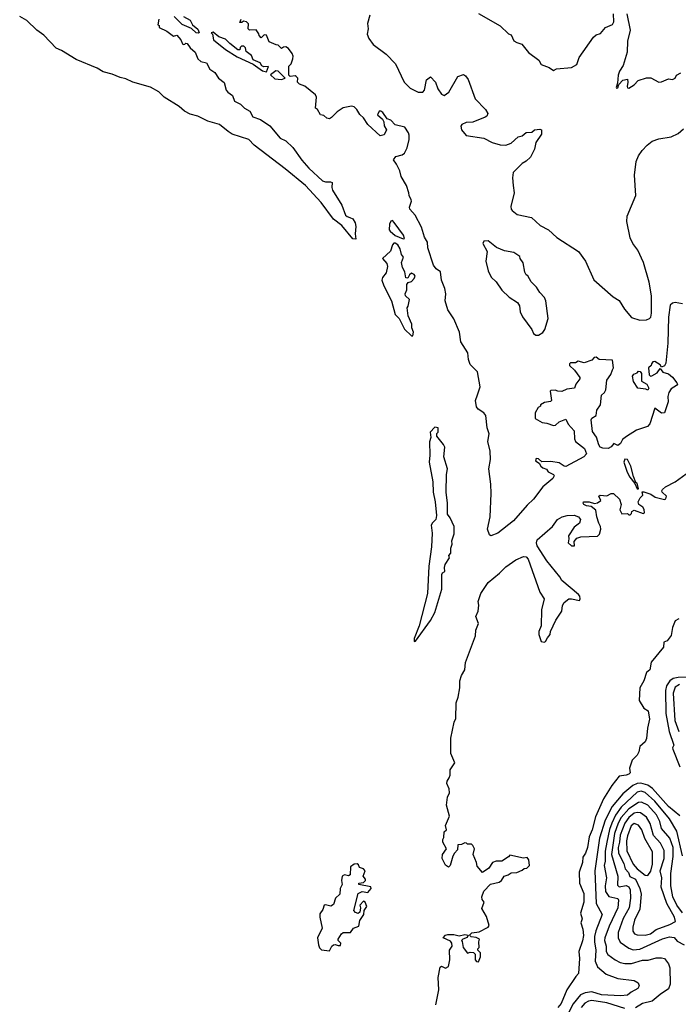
# Model space of a CAD drawing. Extents: x 1678759 to 1859541, y 384609 to 522867.
# Tile 87 of 256: x 1738679 to 1743497, y 443769 to 450972. Entities that reach past the tile are written whole.
import ezdxf

# ---------------------------------------------------------------- set-up
doc = ezdxf.new("R2010")
doc.units = 0

msp = doc.modelspace()

# ---------------------------------------------------------------- linework, layer by layer
at = {"layer": '0CON20XD'}
for points in [[(1739697.5, 450975), (1739690, 450935), (1739698.3, 450928.3), (1739700, 450915), (1739755, 450887.5), (1739805, 450850), (1739828.3, 450858.3), (1739857.5, 450825), (1739870, 450795), (1739875, 450790), (1739886.7, 450793.3), (1739895, 450800), (1739905, 450797.5), (1739925, 450766.7), (1739963.6, 450733.6), (1739982.5, 450685), (1740005, 450666.7), (1740045.9, 450655.9), (1740068.8, 450608.8), (1740107.5, 450585), (1740133.6, 450543.6), (1740175, 450512.5), (1740190, 450455), (1740200.7, 450440.7), (1740236.4, 450416.4), (1740250, 450375), (1740294.1, 450354.1), (1740322.5, 450325), (1740363, 450303), (1740385, 450260), (1740441.2, 450241.2), (1740508.8, 450195), (1740585, 450106.2), (1740625.8, 450085.8), (1740676.4, 450036.4), (1740743.3, 449945), (1740795, 449886.7), (1740895, 449793.3), (1740915, 449786.7), (1740953.3, 449786.7), (1740965, 449780), (1740962, 449745), (1740968.1, 449725), (1741035, 449614.2), (1741062.9, 449542.9), (1741075, 449530.9), (1741095, 449525.3), (1741115, 449513.8), (1741131.9, 449485), (1741138.1, 449458.1), (1741133.1, 449405), (1741138.8, 449365), (1741115, 449367.5), (1741035.4, 449465.4), (1740975, 449513.3), (1740884.1, 449634.1), (1740769.2, 449759.2), (1740621.3, 449881.3), (1740395, 450054.4), (1740355, 450094.3), (1740234.4, 450134.4), (1740202.8, 450152.8), (1740140.8, 450205), (1740055, 450228.2), (1739981.2, 450265), (1739925, 450279.4), (1739885, 450301.4), (1739846.6, 450336.6), (1739735, 450404.3), (1739696.7, 450445), (1739635, 450479.2), (1739506.7, 450515), (1739455, 450540), (1739415, 450547.8), (1739355, 450573.5), (1739290.1, 450590.1), (1739245, 450618.2), (1739091.7, 450681.7), (1738985, 450747.5), (1738945, 450762.5), (1738855, 450857.5), (1738805, 450895.7), (1738732, 450965), (1738678.8, 450995)], [(1739877.5, 450995), (1739925, 450967.5), (1739943.3, 450933.3), (1739983, 450903), (1739991.7, 450878.3), (1739987.5, 450872.5), (1739970, 450875), (1739936.7, 450906.7), (1739866.4, 450936.4), (1739810, 450995)], [(1741240, 451005), (1741222.9, 450945), (1741227.5, 450905), (1741220.8, 450865), (1741232.1, 450835), (1741265, 450790), (1741358.9, 450718.9), (1741429.3, 450649.3), (1741491.1, 450515), (1741535, 450470.6), (1741595, 450441.4), (1741627.5, 450442.5), (1741640, 450455), (1741655, 450532.5), (1741685, 450552.5), (1741720.8, 450515), (1741737.1, 450465), (1741765, 450428), (1741785, 450418), (1741818.5, 450441.5), (1741885, 450556), (1741925, 450571.2), (1741941.1, 450561.1), (1741959.2, 450535), (1742011.7, 450391.7), (1742085.8, 450315), (1742102.5, 450285), (1742096.2, 450265), (1742085, 450258), (1741995, 450221.4), (1741945, 450218.6), (1741913.3, 450205), (1741906.4, 450193.6), (1741911.2, 450165), (1741944, 450125), (1742075, 450105.7), (1742135, 450074.3), (1742195, 450056.9), (1742235, 450054.4), (1742275, 450069.2), (1742326.4, 450113.6), (1742355, 450122.5), (1742385, 450146.2), (1742425, 450150), (1742445, 450165.8), (1742485, 450170.8), (1742495.7, 450165.7), (1742495.4, 450134.6), (1742455, 450072.5), (1742444, 450025), (1742416.7, 449965), (1742385, 449936.2), (1742355, 449920), (1742288, 449855), (1742284.1, 449815.9), (1742289.2, 449759.2), (1742295.8, 449704.2), (1742272.5, 449605), (1742274.2, 449585), (1742282, 449575), (1742317.7, 449547.7), (1742422.5, 449525), (1742486.2, 449466.2), (1742546.7, 449435), (1742607.6, 449377.6), (1742766, 449275), (1742818.6, 449205), (1742878.8, 449068.8), (1743020.8, 448945), (1743065, 448918), (1743104.5, 448854.5), (1743155, 448792.5), (1743215, 448774.4), (1743265, 448776.9), (1743286, 448785), (1743295, 448796.7), (1743301.5, 448825), (1743302.1, 448952.1), (1743285, 449051.2), (1743241.8, 449195), (1743201.4, 449285), (1743165.2, 449335.2), (1743145, 449375.7), (1743120.2, 449495), (1743123.3, 449535), (1743187.5, 449685), (1743176, 449834), (1743188.9, 449935), (1743205.6, 449975), (1743232.7, 450015), (1743268.5, 450055), (1743305, 450082), (1743355, 450101.2), (1743443.8, 450115), (1743495, 450140), (1743535, 450172.5)], [(1742035, 451016.9), (1742195, 450926.5), (1742255, 450868.8), (1742275, 450861.2), (1742295, 450818), (1742315, 450804), (1742352.3, 450792.3), (1742402.3, 450732.3), (1742476, 450676), (1742495, 450643.3), (1742551.7, 450621.7), (1742585, 450600), (1742607, 450613), (1742715, 450621.4), (1742755, 450644.2), (1742771.2, 450695), (1742877, 450843), (1742895, 450860), (1742928.8, 450871.2), (1742963.8, 450915), (1743015, 450937.5), (1743026.4, 450956.4), (1743022.5, 451015)], [(1743121.2, 451015), (1743145.7, 450895), (1743124.4, 450815), (1743121.9, 450735), (1743093.2, 450636.8), (1743066, 450595), (1743056.2, 450565), (1743053, 450507), (1743043.3, 450475), (1743045, 450470), (1743055, 450472.5), (1743063, 450497), (1743091.7, 450528.3), (1743125, 450537.5), (1743128.8, 450515), (1743122.3, 450482.3), (1743125, 450473.3), (1743135, 450470), (1743175, 450496.2), (1743204.3, 450525.7), (1743265, 450546.2), (1743295, 450546.7), (1743355, 450514), (1743373.6, 450516.4), (1743425, 450540), (1743455, 450533.8), (1743473.3, 450545), (1743483.6, 450566.4), (1743515, 450582.5)], [(1743015, 448410), (1743022.5, 448425), (1743015, 448480), (1742917, 448487), (1742895, 448502.5), (1742880.7, 448499.3), (1742865, 448480), (1742809.3, 448460.7), (1742765, 448472.5), (1742745, 448462.5), (1742708.3, 448461.7), (1742700, 448455), (1742701.7, 448441.7), (1742737.5, 448407.5), (1742776.7, 448355), (1742776.7, 448345), (1742746.7, 448305), (1742737.5, 448275), (1742680.7, 448269.3), (1742645, 448252.5), (1742615, 448253.3), (1742595, 448262.5), (1742565, 448260), (1742560, 448255), (1742570, 448185), (1742561.7, 448178.3), (1742518.3, 448171.7), (1742490, 448155), (1742490, 448145), (1742472.5, 448135), (1742450, 448095), (1742450, 448055), (1742500, 448025), (1742535, 448020), (1742585, 448002.5), (1742597.5, 448005), (1742625, 448030), (1742675, 448050), (1742692, 448012), (1742735.8, 447965), (1742737.5, 447905), (1742745.8, 447885), (1742810, 447835), (1742826.4, 447795), (1742806, 447775), (1742675, 447703.1), (1742661.2, 447705), (1742625, 447730), (1742565, 447740), (1742498.3, 447738.3), (1742475, 447760), (1742458.3, 447761.7), (1742453.3, 447745), (1742478.3, 447728.3), (1742492.5, 447705), (1742505, 447693.3), (1742533, 447683), (1742545, 447663.3), (1742583.8, 447645), (1742588.8, 447635), (1742579.2, 447615), (1742506.7, 447553.3), (1742438.8, 447465), (1742390.4, 447419.6), (1742290.5, 447305), (1742176.2, 447215), (1742125, 447196.2), (1742115, 447202.5), (1742100.6, 447245), (1742120.8, 447335), (1742127.3, 447505), (1742126.5, 447575), (1742111.4, 447685), (1742121.9, 447755), (1742119.5, 447815), (1742104.4, 447885), (1742113.1, 447943.1), (1742098.6, 447985), (1742089.2, 448075), (1742073.8, 448095), (1742032.6, 448122.6), (1742019.5, 448139.5), (1742014, 448185), (1742027.5, 448227.5), (1742047.5, 448285), (1742028, 448395), (1741975, 448450), (1741962.5, 448485), (1741957.5, 448535), (1741906.1, 448616.1), (1741896, 448685), (1741855, 448782.5), (1741810.3, 448850.3), (1741792, 448915), (1741796, 448965), (1741789.2, 449005), (1741764.2, 449065), (1741756.4, 449126.4), (1741725, 449150), (1741707, 449177), (1741665, 449302.5), (1741662.5, 449345), (1741640.4, 449380.4), (1741618.1, 449455), (1741572.3, 449542.3), (1741532.5, 449585), (1741530.7, 449599.3), (1741546.1, 449643.9), (1741543.8, 449655), (1741527.5, 449685), (1741526.7, 449705), (1741507.7, 449757.7), (1741469.2, 449825), (1741460, 449865), (1741436.2, 449915), (1741414, 449946), (1741429.5, 449970.5), (1741475.9, 449984.1), (1741493.9, 449996.1), (1741513.3, 450035), (1741527.5, 450095), (1741527.7, 450127.7), (1741523.8, 450145), (1741497.5, 450185), (1741425, 450202.5), (1741395, 450236.7), (1741366.7, 450246.7), (1741335, 450292.5), (1741321.7, 450301.7), (1741308.3, 450301.7), (1741297.5, 450275), (1741333.6, 450243.6), (1741342.5, 450225), (1741346, 450195), (1741361.4, 450165), (1741345, 450128.6), (1741315, 450122), (1741226.2, 450205), (1741195, 450253.3), (1741167, 450277), (1741145.9, 450315.9), (1741125, 450333.3), (1741105, 450340), (1741045, 450327.5), (1741001.2, 450298.8), (1740960, 450255), (1740945, 450247.5), (1740925, 450252.5), (1740905, 450270), (1740880, 450275), (1740857.5, 450315), (1740842.5, 450325), (1740850, 450405), (1740843, 450423), (1740765.8, 450485.8), (1740725, 450500), (1740710, 450515), (1740712.5, 450545), (1740702.5, 450555), (1740695, 450560), (1740657, 450557), (1740647.5, 450565), (1740648.3, 450631.7), (1740665, 450650), (1740677.5, 450685), (1740680, 450705), (1740673.3, 450725), (1740645, 450760), (1740625, 450772.5), (1740608.3, 450771.7), (1740595, 450760), (1740570, 450785), (1740555, 450787.5), (1740505, 450810), (1740485, 450857.5), (1740468.3, 450861.7), (1740445, 450840), (1740430, 450855), (1740428.3, 450868.3), (1740408.3, 450898.3), (1740360, 450895), (1740350, 450905), (1740351.7, 450941.7), (1740337, 450957), (1740315, 450960), (1740305, 450950), (1740290, 450950), (1740300, 450975)], [(1740485, 450590), (1740498.3, 450628.3), (1740465, 450627.5), (1740450, 450635), (1740437, 450657), (1740387, 450677), (1740375, 450710), (1740335, 450740), (1740330, 450765), (1740318.3, 450778.3), (1740301.7, 450778.3), (1740291.7, 450768.3), (1740288.3, 450751.7), (1740275, 450750), (1740215, 450797.5), (1740185, 450830), (1740135, 450846.7), (1740095, 450880), (1740080, 450875), (1740090, 450865), (1740097.5, 450825), (1740184.2, 450754.2), (1740269.3, 450699.3), (1740386.7, 450646.7), (1740455, 450596.7), (1740485, 450590)], [(1740595, 450533.3), (1740620, 450545), (1740570, 450595), (1740553, 450597), (1740512.5, 450567.5), (1740545, 450540), (1740595, 450533.3)], [(1741485, 449367.5), (1741495, 449370), (1741486.7, 449395), (1741418.3, 449488.3), (1741405, 449502.5), (1741395, 449496.7), (1741384.4, 449475), (1741382.5, 449435), (1741390, 449425), (1741425, 449393.8), (1741485, 449367.5)], [(1741555, 448660), (1741560, 448685), (1741547, 448717), (1741547.5, 448745), (1741520, 448805), (1741512.5, 448865), (1741520, 448875), (1741530, 448925), (1741501.7, 448951.7), (1741500, 448965), (1741510, 448995), (1741510, 449035), (1741521.7, 449048.3), (1741545, 449057.5), (1741565, 449077.5), (1741572.5, 449095), (1741565, 449107.5), (1741545, 449117.5), (1741530, 449105), (1741518.3, 449081.7), (1741503, 449083), (1741497, 449127), (1741478.3, 449158.3), (1741472.5, 449195), (1741487.5, 449235), (1741473, 449253), (1741462.5, 449295), (1741444.3, 449324.3), (1741426.4, 449336.4), (1741415, 449336.7), (1741405, 449324.2), (1741392.6, 449277.4), (1741333.3, 449225), (1741365, 449187.5), (1741368.8, 449165), (1741359.2, 449120.8), (1741333.8, 449085), (1741328.8, 449065), (1741342, 449025), (1741398.6, 448915), (1741426, 448815), (1741456.1, 448786.1), (1741495, 448706.7), (1741545, 448660), (1741555, 448660)], [(1742455, 448663.1), (1742475, 448664.5), (1742505, 448682.5), (1742521.5, 448705), (1742544.3, 448785), (1742527.5, 448915), (1742518.9, 448938.9), (1742483.8, 448975), (1742460, 449015), (1742420, 449055), (1742396.7, 449096.7), (1742383.3, 449105), (1742373.3, 449125), (1742362.5, 449192.5), (1742340, 449225), (1742338.3, 449238.3), (1742295, 449267.5), (1742225, 449280), (1742167.5, 449305), (1742105, 449353.8), (1742075, 449352), (1742066, 449335), (1742098, 449275), (1742089.6, 449205), (1742105.6, 449135), (1742128.8, 449088.8), (1742164.6, 449054.6), (1742205, 448992), (1742260.7, 448940.7), (1742321.7, 448901.7), (1742335, 448877.5), (1742340, 448835), (1742357.3, 448797.3), (1742425, 448706.2), (1742437.5, 448675), (1742455, 448663.1)], [(1743527.3, 448892.7), (1743475, 448904), (1743455, 448898), (1743436.8, 448883.2), (1743425.8, 448795), (1743420.4, 448605), (1743405, 448460), (1743395, 448440), (1743375, 448430), (1743365, 448447.5), (1743325, 448470), (1743311.7, 448468.3), (1743300, 448455), (1743298.3, 448441.7), (1743280, 448425), (1743283.6, 448373.6), (1743293, 448363), (1743303.3, 448366.7), (1743341.7, 448388.3), (1743365, 448420), (1743384.2, 448394.2), (1743425, 448380), (1743455, 448355.8), (1743487.5, 448315), (1743490, 448305), (1743483.8, 448295), (1743445, 448270.8), (1743428.6, 448245), (1743420.8, 448215), (1743422, 448175), (1743395, 448096.7), (1743375, 448092.9), (1743325, 448130), (1743288.1, 448015), (1743272, 447995), (1743192.1, 447967.9), (1743117.3, 447922.7), (1743088.9, 447901.1), (1743075, 447872.1), (1743055, 447857.3), (1743025, 447872.5), (1743005, 447847.1), (1742985, 447835.6), (1742945, 447838.1), (1742926, 447845), (1742915, 447860.8), (1742898.5, 447918.5), (1742868.3, 447958.3), (1742858.8, 448045), (1742865, 448056.2), (1742896.2, 448075), (1742901.2, 448115), (1742926.7, 448155), (1742936.1, 448223.9), (1742957.5, 448245), (1742966.7, 448265), (1742973.8, 448335), (1743003.3, 448375), (1743015, 448410)], [(1743275, 448262.5), (1743259.3, 448269.3), (1743200, 448275), (1743170, 448325), (1743162.5, 448365), (1743171.2, 448378.8), (1743195, 448387.5), (1743205, 448400), (1743218.3, 448398.3), (1743227, 448383), (1743228.3, 448328.3), (1743267.5, 448305), (1743282.5, 448275), (1743275, 448262.5)], [(1741564, 446424), (1741575, 446424.7), (1741685, 446575.5), (1741715.4, 446635), (1741766.7, 446805), (1741767, 446913), (1741772.5, 446925), (1741790, 446935), (1741786.2, 446965), (1741791.2, 446985), (1741822.5, 447035), (1741818.3, 447051.7), (1741831.7, 447068.3), (1741833.3, 447105), (1741843.3, 447135), (1741840.7, 447159.3), (1741858.3, 447211.7), (1741856.2, 447265), (1741828.3, 447328.3), (1741807.5, 447355), (1741808.8, 447435), (1741798, 447515), (1741800, 447645), (1741808, 447685), (1741782, 447775), (1741790, 447845), (1741780, 447865), (1741730, 447925), (1741730, 447945), (1741740, 447955), (1741740, 447985), (1741715, 447990), (1741682.5, 447955), (1741687.5, 447915), (1741676.1, 447883.9), (1741680, 447785), (1741673.9, 447735), (1741701.3, 447591.3), (1741703.1, 447515), (1741718.5, 447445), (1741728.6, 447345), (1741722.5, 447315), (1741698.3, 447291.7), (1741690, 447275), (1741695.3, 447215), (1741692.6, 447115), (1741673.1, 446975), (1741662.5, 446775), (1741602.2, 446537.8), (1741565, 446443.8), (1741564, 446424)], [(1743205, 447540), (1743195, 447580), (1743185.9, 447585.9), (1743168.9, 447628.9), (1743149.2, 447705), (1743125, 447754.4), (1743105, 447756.9), (1743099.7, 447735), (1743121.9, 447661.9), (1743142, 447625), (1743179.3, 447579.3), (1743195, 447540), (1743205, 447540)], [(1742365, 447045.5), (1742385, 447041.5), (1742399.3, 447025), (1742483, 446783), (1742515.4, 446735.4), (1742496, 446655), (1742493.6, 446536.4), (1742477.5, 446495), (1742477.5, 446475), (1742495, 446422.5), (1742515, 446417.5), (1742526.4, 446423.6), (1742539.3, 446450.7), (1742560, 446475), (1742562.5, 446495), (1742601.7, 446578.3), (1742643.8, 446645), (1742650, 446685), (1742662.1, 446707.9), (1742695.8, 446734.2), (1742715.7, 446735.7), (1742775, 446722.5), (1742780, 446735), (1742776.2, 446755), (1742766.6, 446766.6), (1742645, 446870), (1742631.2, 446895), (1742535, 447012.2), (1742465, 447122), (1742460.5, 447145), (1742465, 447166), (1742575.7, 447264.3), (1742613.8, 447315), (1742646.2, 447335), (1742685, 447344.6), (1742735, 447347.7), (1742768, 447335), (1742782, 447315), (1742775, 447287.5), (1742735, 447260), (1742693.3, 447195), (1742696.7, 447175), (1742691.2, 447145), (1742715, 447122.5), (1742737, 447123), (1742736.2, 447155), (1742755, 447180), (1742785, 447188), (1742907, 447193), (1742921.7, 447208.3), (1742930, 447245), (1742928.8, 447265), (1742915, 447287.5), (1742901.9, 447335), (1742894.2, 447384.2), (1742860, 447410), (1742825, 447414.4), (1742806.2, 447425), (1742800, 447435), (1742803.8, 447445), (1742845.8, 447445.8), (1742885, 447433.3), (1742905, 447436.7), (1742930, 447455), (1742916.7, 447485), (1742925, 447493.3), (1742975, 447488), (1743005, 447505.7), (1743024.1, 447505.9), (1743068, 447465), (1743080, 447425), (1743068.8, 447385), (1743085, 447357.5), (1743125, 447360), (1743135, 447350), (1743145, 447350), (1743155, 447360), (1743157.5, 447375), (1743175, 447383.8), (1743240.7, 447359.3), (1743248.8, 447365), (1743247.3, 447387.3), (1743237.5, 447405), (1743208.8, 447425), (1743204.2, 447445.8), (1743217, 447473), (1743237, 447493), (1743231.7, 447518.3), (1743245, 447517.5), (1743295, 447501.2), (1743328.3, 447478.3), (1743395, 447461.2), (1743405, 447467.5), (1743411.2, 447485), (1743380, 447515), (1743376.2, 447525), (1743382, 447535), (1743404.4, 447555), (1743475, 447590.4), (1743555, 447648.9)], [(1741724.3, 443765), (1741744.2, 443875), (1741739.4, 443965), (1741755, 444040), (1741765, 444046.7), (1741795, 444032.5), (1741815.5, 444044.5), (1741826, 444095), (1741824, 444165), (1741843.3, 444195), (1741840, 444215), (1741829.5, 444229.5), (1741776.7, 444255), (1741794.3, 444275.7), (1741811.7, 444278.3), (1741855, 444279.2), (1741895, 444268.8), (1741935, 444280), (1741960, 444275), (1741953, 444257), (1741920, 444245), (1741910, 444235), (1741917, 444227), (1741922.5, 444185), (1741955, 444142.5), (1741975, 444150), (1741998.3, 444148.3), (1742010, 444135), (1742010, 444095), (1742021.7, 444081.7), (1742035, 444080), (1742050, 444115), (1742050, 444145), (1742030, 444165), (1742030, 444175), (1742040, 444185), (1742037.5, 444225), (1742042.5, 444245), (1742018.3, 444258.3), (1741981.2, 444261.2), (1741970, 444275), (1741987.5, 444292.5), (1742040.8, 444299.2), (1742105, 444332.5), (1742112.5, 444345), (1742095, 444410), (1742060.7, 444470.7), (1742076.2, 444515), (1742063.3, 444535), (1742060, 444555), (1742074.2, 444595.8), (1742123.1, 444646.9), (1742187.7, 444662.3), (1742203.3, 444675), (1742222.5, 444705), (1742252.5, 444715), (1742275, 444731.2), (1742315, 444733.8), (1742355, 444750), (1742368.3, 444761.7), (1742390, 444765), (1742407.5, 444785), (1742402.5, 444825), (1742391.7, 444841.7), (1742365, 444836.7), (1742265, 444860), (1742255, 444847.5), (1742205, 444816.7), (1742165, 444816.7), (1742137.5, 444805), (1742111.2, 444765), (1742065, 444733.3), (1742025, 444780), (1742021.2, 444805), (1741997.5, 444865), (1742006.7, 444905), (1741995, 444930), (1741985, 444940), (1741955, 444940), (1741948.3, 444948.3), (1741935, 444950), (1741911.7, 444938.3), (1741883.6, 444936.4), (1741881.7, 444898.3), (1741860, 444875), (1741848.3, 444851.7), (1741827, 444783), (1741815, 444772.5), (1741795, 444787.5), (1741770, 444835), (1741772.5, 444865), (1741800, 444905), (1741773.8, 444955), (1741773.8, 444975), (1741781.7, 444988.3), (1741785, 445030), (1741800, 445045), (1741793.6, 445076.4), (1741822.5, 445145), (1741800, 445225), (1741807.5, 445285), (1741823.6, 445316.4), (1741821.2, 445345), (1741803.8, 445385), (1741805, 445400), (1741820, 445425), (1741828, 445445), (1741827.5, 445485), (1741862.5, 445535), (1741833.3, 445603.3), (1741834, 445715), (1741857.7, 445832.3), (1741869.4, 445860.6), (1741872.5, 445975), (1741887.1, 446015), (1741898, 446085), (1741898, 446135), (1741910, 446175), (1741934.3, 446215), (1741940.2, 446269.8), (1742012.9, 446465), (1742016, 446505), (1742036.2, 446555), (1742016.7, 446605), (1742033.8, 446645), (1742038.8, 446688.8), (1742032.5, 446715), (1742052.2, 446775), (1742105.9, 446855), (1742188.1, 446921.9), (1742235, 446969.3), (1742309.4, 447020.6), (1742365, 447045.5)], [(1743501.3, 446588.7), (1743475, 446574), (1743454.3, 446525), (1743445, 446467.5), (1743415, 446427.5), (1743391.7, 446418.3), (1743388.3, 446381.7), (1743298.8, 446271.2), (1743288.8, 446215), (1743263.8, 446195), (1743244, 446135), (1743215.9, 446084.1), (1743211.7, 445991.7), (1743245.6, 445935.6), (1743275.6, 445915.6), (1743285.6, 445855), (1743271.5, 445788.5), (1743265, 445712.5), (1743255, 445690), (1743215.9, 445654.1), (1743207.5, 445615), (1743195, 445591.2), (1743159.2, 445555), (1743140, 445495), (1743145, 445462.5), (1743135, 445451.2), (1743115, 445444), (1743065, 445436.7), (1743010.8, 445369.2), (1742948.8, 445271.2), (1742890.1, 445139.9), (1742866.1, 445045), (1742844.8, 444995), (1742831.7, 444915), (1742818.2, 444875), (1742799.4, 444845), (1742796.8, 444805), (1742771.6, 444735), (1742774.1, 444655), (1742805, 444580), (1742806.2, 444516.2), (1742780.6, 444435), (1742793.3, 444395), (1742784.4, 444365), (1742798.2, 444318.2), (1742802.9, 444272.9), (1742797.2, 444232.8), (1742768.7, 444155), (1742773.6, 444105), (1742767.5, 443995), (1742746.9, 443973.1), (1742682.5, 443875), (1742640.6, 443775), (1742614.8, 443745.2)], [(1743685, 446161), (1743495, 446160.3), (1743458.6, 446151.4), (1743433.9, 446136.1), (1743411.3, 446098.7), (1743403.3, 446065), (1743405.3, 445895), (1743429.8, 445765), (1743463.8, 445665), (1743454.3, 445645.7), (1743456, 445634), (1743507.1, 445505)], [(1743505, 446108.5), (1743475, 446088.4), (1743460, 446045), (1743470.5, 445845), (1743500.6, 445765)], [(1743508.1, 445148.1), (1743425.9, 445215), (1743307.5, 445347.5), (1743275, 445372.3), (1743224.1, 445385.9), (1743195, 445383), (1743165, 445370), (1743090.4, 445309.6), (1743014.2, 445215.8), (1742961.8, 445115), (1742919.7, 444985), (1742885.3, 444745.3), (1742895, 444506.2), (1742939.2, 444425), (1742893.1, 444306.9), (1742884, 444265), (1742883.2, 444225), (1742894.8, 444165), (1742887.7, 444085), (1742905, 444042.7), (1742968.1, 443988.1), (1743055, 443958.6), (1743175, 443943.3), (1743204, 443925), (1743210.8, 443905), (1743200.8, 443885), (1743152.9, 443857.1), (1743125, 443835.4), (1743075, 443831.2), (1742935, 443838.1), (1742865, 443859), (1742816.2, 443853.8), (1742781.2, 443838.8), (1742727.3, 443772.7), (1742693.1, 443706.9)], [(1743527.2, 444855), (1743486.7, 445035), (1743432.5, 445125), (1743325, 445255.9), (1743255, 445319), (1743225, 445327.4), (1743195, 445320), (1743078.3, 445211.7), (1743037.9, 445152.1), (1743009.9, 445095), (1742992.6, 445047.4), (1742973.8, 444955), (1742961.5, 444888.5), (1742962.7, 444815), (1742955.5, 444785), (1742972.6, 444695), (1742962.2, 444635), (1742964.3, 444595), (1742988.3, 444558.3), (1743053.7, 444543.7), (1743060.7, 444530.7), (1743054.6, 444474.6), (1742990.5, 444339.5), (1742960, 444255), (1742957.8, 444235), (1742969.5, 444195), (1742968.8, 444155), (1742982.5, 444132.5), (1743035, 444092.9), (1743070.8, 444075), (1743105, 444067), (1743155, 444068.1), (1743235, 444090.9), (1743277.4, 444092.6), (1743335, 444109.6), (1743375, 444109.5), (1743395, 444102.9), (1743425.6, 444065), (1743436, 444036), (1743437.5, 443915), (1743425, 443882.9), (1743365, 443839.5), (1743305, 443792), (1743235, 443774.3), (1743185, 443743.6)], [(1743528, 444438), (1743486, 444495), (1743458.1, 444555), (1743442.7, 444635), (1743441.5, 444725), (1743460.2, 444850.2), (1743459.2, 444915), (1743434.9, 444984.9), (1743373.8, 445055), (1743362.6, 445105), (1743337.3, 445155), (1743275, 445224.4), (1743228.6, 445248.6), (1743205, 445245.6), (1743135, 445199), (1743079.9, 445135), (1743057.3, 445095), (1743030.9, 445019.1), (1743008.5, 444865), (1743053.5, 444705), (1743051.2, 444641.2), (1743065, 444627.4), (1743115, 444637.7), (1743135, 444627.8), (1743145.9, 444605), (1743148.5, 444545), (1743138.1, 444475), (1743092.5, 444397.5), (1743058, 444295), (1743057.8, 444255), (1743072.7, 444222.7), (1743135, 444179.1), (1743167.6, 444167.6), (1743215, 444171), (1743382.5, 444247.5), (1743432.7, 444262.7), (1743466.9, 444256.9), (1743489.6, 444229.6), (1743540.8, 444205)], [(1743255, 444274.2), (1743293.3, 444285), (1743335, 444315.6), (1743435, 444351.4), (1743475.6, 444375), (1743469.7, 444405), (1743413.2, 444505), (1743372.8, 444625), (1743376.9, 444695), (1743365.5, 444745), (1743393.4, 444835), (1743393.3, 444895), (1743366.7, 444946.7), (1743315, 445002.5), (1743292, 445092), (1743265, 445138.4), (1743220.2, 445170.2), (1743195, 445172.2), (1743175, 445166.4), (1743135, 445136.1), (1743106.5, 445095), (1743072.5, 445005), (1743068, 444955), (1743056.9, 444915), (1743059.3, 444875), (1743097.7, 444797.7), (1743109.5, 444759.5), (1743132.6, 444732.6), (1743142.9, 444702.9), (1743183.8, 444683.8), (1743214.8, 444615), (1743225.3, 444575), (1743216.5, 444465), (1743177.8, 444385), (1743163.8, 444333.8), (1743163.5, 444305), (1743175.4, 444285.4), (1743195, 444276.2), (1743255, 444274.2)], [(1743275, 444712.2), (1743295, 444742), (1743307.3, 444795), (1743307.7, 444885), (1743252.6, 444982.6), (1743229.5, 445045), (1743205, 445078.4), (1743175, 445091.1), (1743152.4, 445075), (1743125, 445002.2), (1743118.3, 444965), (1743120.4, 444890.4), (1743166.9, 444795), (1743195, 444758.9), (1743255, 444712.7), (1743275, 444712.2)], [(1740945, 444160), (1740963.3, 444195), (1740975, 444203.3), (1740986.7, 444206.7), (1741008.3, 444198.3), (1741025, 444200), (1741027, 444217), (1741007.5, 444235), (1741007.5, 444245), (1741032.5, 444285), (1741046.4, 444293.6), (1741100, 444295), (1741120, 444325), (1741159.3, 444340.7), (1741168.3, 444381.7), (1741197.5, 444425), (1741200, 444455), (1741217.5, 444485), (1741206.1, 444516.1), (1741195, 444522.5), (1741167.5, 444495), (1741172.5, 444475), (1741168.3, 444441.7), (1741155, 444432.5), (1741135, 444440), (1741123.3, 444455), (1741155, 444580), (1741185, 444593.8), (1741225, 444587.5), (1741250, 444615), (1741247, 444627), (1741160, 444645), (1741160, 444655), (1741195, 444660), (1741207.5, 444675), (1741207.5, 444685), (1741192.5, 444705), (1741206.7, 444745), (1741195, 444760), (1741165, 444770), (1741158.3, 444788.3), (1741147.5, 444797.5), (1741125, 444793.3), (1741100, 444775), (1741097.5, 444715), (1741085, 444708.8), (1741053.8, 444716.2), (1741037.5, 444705), (1741033.3, 444675), (1741037.5, 444645), (1741023, 444617), (1741020, 444575), (1740990, 444545), (1740975, 444500), (1740955, 444487.5), (1740915, 444497.5), (1740907, 444493), (1740897, 444463), (1740875, 444430), (1740874, 444405), (1740892.5, 444325), (1740857.5, 444255), (1740863.9, 444203.9), (1740871.7, 444181.7), (1740886.2, 444166.2), (1740945, 444160)], [(1743105, 443737.5), (1742975, 443778.9), (1742865, 443796.1), (1742839.1, 443790.9), (1742813.8, 443776.2), (1742785.2, 443745)]]:
    msp.add_lwpolyline(points, dxfattribs=at)

doc.saveas('drawing.dxf')
